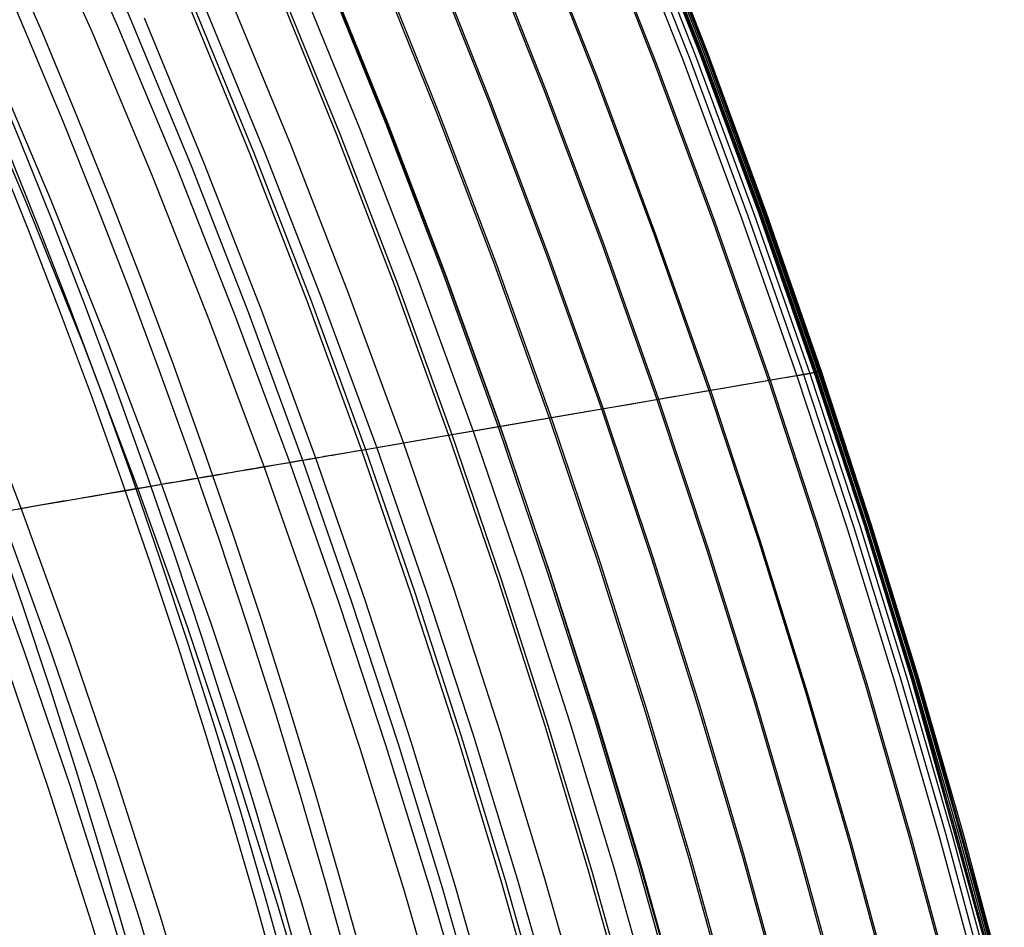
# Model space of a CAD drawing. Extents: x 112 to 670, y -274 to 273.
# Tile 62 of 84: x 625 to 659, y 49 to 81. Entities that reach past the tile are written whole.
import ezdxf

# ---------------------------------------------------------------- set-up
doc = ezdxf.new("R2010")
doc.units = 0
doc.layers.add('PREDEFINITO', color=7, linetype='CONTINUOUS')

msp = doc.modelspace()

# ---------------------------------------------------------------- linework, layer by layer
at = {"layer": 'PREDEFINITO'}
for p, q in [((626.38, 86.139, -16.114), (628.583, 81.077, -16.126)), ((624.979, 85.725, 270.234), (627.197, 80.708, 270.215)), ((625.868, 85.967, 270.592), (628.089, 80.928, 270.573)), ((646.135, 85.375, 270.288), (648.303, 79.855, 270.26)), ((646.298, 85.42, 269.895), (648.464, 79.894, 269.863)), ((646.326, 85.44, 257.597), (648.483, 79.91, 257.561)), ((646.374, 85.452, 258.776), (648.531, 79.92, 258.74)), ((646.379, 85.443, 269.607), (648.543, 79.914, 269.572)), ((646.449, 85.464, 269.201), (648.611, 79.932, 269.165)), ((646.5, 85.479, 268.671), (648.661, 79.945, 268.635)), ((646.515, 85.486, 262.638), (648.673, 79.951, 262.603)), ((646.548, 85.494, 263.815), (648.706, 79.958, 263.779)), ((646.559, 85.495, 267.486), (648.718, 79.96, 267.45)), ((644.727, 85.046, 223.747), (646.88, 79.556, 223.714)), ((644.785, 85.061, 224.924), (646.937, 79.568, 224.891)), ((645.679, 85.26, 270.698), (647.847, 79.752, 270.672)), ((645.912, 85.318, 270.59), (648.081, 79.804, 270.565)), ((642.662, 84.538, 180.071), (644.808, 79.098, 180.042)), ((642.718, 84.551, 181.249), (644.864, 79.11, 181.219)), ((640.855, 84.093, 142.531), (642.996, 78.698, 142.504)), ((640.913, 84.107, 143.708), (643.054, 78.711, 143.681)), ((638.936, 83.62, 104.244), (641.071, 78.273, 104.22)), ((638.997, 83.635, 105.422), (641.132, 78.286, 105.398)), ((637.121, 83.173, 71.086), (639.251, 77.871, 71.065)), ((637.19, 83.19, 72.26), (639.32, 77.886, 72.239)), ((635.353, 82.737, 41.638), (637.477, 77.479, 41.619)), ((635.385, 82.724, 271.73), (637.523, 77.472, 271.708)), ((635.421, 82.754, 42.823), (637.546, 77.495, 42.803)), ((633.638, 82.316, 17.425), (635.757, 77.1, 17.408)), ((633.751, 82.343, 18.57), (635.87, 77.125, 18.553)), ((634.451, 82.494, 271.693), (636.586, 77.265, 271.672)), ((630.612, 81.571, -7.983), (632.721, 76.43, -7.999)), ((630.753, 81.605, -6.75), (632.863, 76.462, -6.766)), ((631.102, 81.669, 271.398), (633.228, 76.524, 271.378)), ((632.03, 81.898, 271.528), (634.158, 76.729, 271.508)), ((628.089, 80.928, 270.573), (630.206, 75.857, 270.555)), ((628.583, 81.077, -16.126), (630.682, 75.985, -16.136)), ((629.032, 81.186, -15.286), (631.133, 76.084, -15.298)), ((627.197, 80.708, 270.215), (629.311, 75.659, 270.199)), ((648.303, 79.855, 270.26), (650.358, 74.311, 270.234)), ((648.464, 79.894, 269.863), (650.517, 74.345, 269.833)), ((648.483, 79.91, 257.561), (650.528, 74.357, 257.529)), ((648.531, 79.92, 258.74), (650.576, 74.366, 258.708)), ((648.543, 79.914, 269.572), (650.594, 74.363, 269.541)), ((648.611, 79.932, 269.165), (650.66, 74.378, 269.133)), ((648.661, 79.945, 268.635), (650.708, 74.389, 268.602)), ((648.673, 79.951, 262.603), (650.718, 74.394, 262.57)), ((648.706, 79.958, 263.779), (650.751, 74.4, 263.746)), ((648.718, 79.96, 267.45), (650.765, 74.402, 267.416)), ((622.821, 79.631, 267.728), (624.92, 74.691, 267.714)), ((623.642, 79.833, 268.291), (625.744, 74.873, 268.277)), ((646.88, 79.556, 223.714), (648.92, 74.042, 223.684)), ((646.937, 79.568, 224.891), (648.978, 74.053, 224.861)), ((647.847, 79.752, 270.672), (649.903, 74.22, 270.649)), ((648.081, 79.804, 270.565), (650.137, 74.267, 270.541)), ((644.808, 79.098, 180.042), (646.844, 73.635, 180.015)), ((644.864, 79.11, 181.219), (646.899, 73.646, 181.192)), ((642.996, 78.698, 142.504), (645.027, 73.279, 142.479)), ((643.054, 78.711, 143.681), (645.085, 73.291, 143.656)), ((641.071, 78.273, 104.22), (643.097, 72.901, 104.198)), ((641.132, 78.286, 105.398), (643.158, 72.913, 105.376)), ((639.251, 77.871, 71.065), (641.272, 72.544, 71.045)), ((639.32, 77.886, 72.239), (641.342, 72.558, 72.219)), ((637.477, 77.479, 41.619), (639.494, 72.196, 41.601)), ((637.523, 77.472, 271.708), (639.553, 72.193, 271.689)), ((637.546, 77.495, 42.803), (639.563, 72.209, 42.786)), ((635.757, 77.1, 17.408), (637.769, 71.859, 17.393)), ((635.87, 77.125, 18.553), (637.882, 71.881, 18.537)), ((636.586, 77.265, 271.672), (638.613, 72.009, 271.652)), ((632.721, 76.43, -7.999), (634.725, 71.263, -8.014)), ((632.863, 76.462, -6.766), (634.868, 71.291, -6.781)), ((633.228, 76.524, 271.378), (635.247, 71.35, 271.36)), ((634.158, 76.729, 271.508), (636.179, 71.532, 271.489)), ((631.133, 76.084, -15.298), (633.13, 70.954, -15.309)), ((630.206, 75.857, 270.555), (632.217, 70.757, 270.539)), ((630.682, 75.985, -16.136), (632.677, 70.866, -16.146)), ((629.311, 75.659, 270.199), (631.319, 70.581, 270.183)), ((624.92, 74.691, 267.714), (626.917, 69.72, 267.701)), ((625.744, 74.873, 268.277), (627.743, 69.881, 268.263)), ((650.517, 74.345, 269.833), (652.457, 68.777, 269.806)), ((650.528, 74.357, 257.529), (652.461, 68.785, 257.499)), ((650.576, 74.366, 258.708), (652.509, 68.793, 258.678)), ((650.594, 74.363, 269.541), (652.532, 68.792, 269.512)), ((650.66, 74.378, 269.133), (652.597, 68.805, 269.103)), ((650.708, 74.389, 268.602), (652.644, 68.814, 268.572)), ((650.718, 74.394, 262.57), (652.652, 68.818, 262.54)), ((650.751, 74.4, 263.746), (652.685, 68.823, 263.716)), ((650.765, 74.402, 267.416), (652.699, 68.825, 267.386)), ((648.92, 74.042, 223.684), (650.85, 68.509, 223.657)), ((648.978, 74.053, 224.861), (650.908, 68.519, 224.833)), ((649.903, 74.22, 270.649), (651.846, 68.669, 270.628)), ((650.137, 74.267, 270.541), (652.08, 68.709, 270.519)), ((650.358, 74.311, 270.234), (652.3, 68.748, 270.21)), ((646.844, 73.635, 180.015), (648.769, 68.152, 179.99)), ((646.899, 73.646, 181.192), (648.825, 68.162, 181.167)), ((645.027, 73.279, 142.479), (646.948, 67.84, 142.457)), ((645.085, 73.291, 143.656), (647.006, 67.85, 143.634)), ((643.097, 72.901, 104.198), (645.014, 67.509, 104.178)), ((643.158, 72.913, 105.376), (645.075, 67.519, 105.356)), ((641.272, 72.544, 71.045), (643.186, 67.195, 71.027)), ((641.342, 72.558, 72.219), (643.255, 67.207, 72.201)), ((638.613, 72.009, 271.652), (640.533, 66.729, 271.634)), ((639.494, 72.196, 41.601), (641.404, 66.89, 41.585)), ((639.553, 72.193, 271.689), (641.475, 66.89, 271.671)), ((639.563, 72.209, 42.786), (641.473, 66.902, 42.769)), ((637.769, 71.859, 17.393), (639.675, 66.594, 17.378)), ((637.882, 71.881, 18.537), (639.788, 66.613, 18.523)), ((634.725, 71.263, -8.014), (636.624, 66.071, -8.027)), ((634.868, 71.291, -6.781), (636.767, 66.096, -6.794)), ((635.247, 71.35, 271.36), (637.159, 66.151, 271.344)), ((636.179, 71.532, 271.489), (638.093, 66.311, 271.472)), ((633.13, 70.954, -15.309), (635.023, 65.799, -15.319)), ((631.319, 70.581, 270.183), (633.223, 65.476, 270.169)), ((632.217, 70.757, 270.539), (634.122, 65.63, 270.525)), ((632.677, 70.866, -16.146), (634.568, 65.722, -16.155)), ((627.743, 69.881, 268.263), (629.638, 64.863, 268.251)), ((626.917, 69.72, 267.701), (628.81, 64.721, 267.689)), ((622.852, 68.925, 264.235), (624.736, 64.023, 264.225)), ((640.7, 66.769, 29.962), (652.509, 68.793, 258.678)), ((651.201, 68.558, 270.827), (650.555, 68.447, 271.002)), ((650.85, 68.509, 223.657), (652.596, 63.187, 223.633)), ((650.908, 68.519, 224.833), (652.655, 63.196, 224.81)), ((651.523, 68.613, 270.731), (651.201, 68.558, 270.827)), ((651.846, 68.669, 270.628), (651.523, 68.613, 270.731)), ((651.907, 68.679, 270.607), (651.846, 68.669, 270.628)), ((651.846, 68.669, 270.628), (653.604, 63.328, 270.61)), ((651.938, 68.684, 270.596), (651.907, 68.679, 270.607)), ((651.953, 68.687, 270.59), (651.938, 68.684, 270.596)), ((651.968, 68.69, 270.584), (651.953, 68.687, 270.59)), ((651.983, 68.692, 270.577), (651.968, 68.69, 270.584)), ((651.997, 68.695, 270.57), (651.983, 68.692, 270.577)), ((652.012, 68.697, 270.563), (651.997, 68.695, 270.57)), ((652.026, 68.7, 270.555), (652.012, 68.697, 270.563)), ((652.04, 68.702, 270.547), (652.026, 68.7, 270.555)), ((652.047, 68.703, 270.543), (652.04, 68.702, 270.547)), ((652.054, 68.704, 270.538), (652.047, 68.703, 270.543)), ((652.06, 68.705, 270.534), (652.054, 68.704, 270.538)), ((652.067, 68.707, 270.529), (652.06, 68.705, 270.534)), ((652.074, 68.708, 270.524), (652.067, 68.707, 270.529)), ((652.08, 68.709, 270.519), (652.074, 68.708, 270.524)), ((652.089, 68.71, 270.513), (652.08, 68.709, 270.519)), ((652.08, 68.709, 270.519), (653.839, 63.363, 270.501)), ((652.097, 68.712, 270.505), (652.089, 68.71, 270.513)), ((652.106, 68.713, 270.498), (652.097, 68.712, 270.505)), ((652.114, 68.715, 270.491), (652.106, 68.713, 270.498)), ((652.122, 68.716, 270.483), (652.114, 68.715, 270.491)), ((652.13, 68.718, 270.475), (652.122, 68.716, 270.483)), ((652.138, 68.719, 270.466), (652.13, 68.718, 270.475)), ((652.145, 68.72, 270.458), (652.138, 68.719, 270.466)), ((652.153, 68.722, 270.449), (652.145, 68.72, 270.458)), ((652.16, 68.723, 270.44), (652.153, 68.722, 270.449)), ((652.175, 68.726, 270.422), (652.16, 68.723, 270.44)), ((652.189, 68.728, 270.403), (652.175, 68.726, 270.422)), ((652.203, 68.73, 270.383), (652.189, 68.728, 270.403)), ((652.216, 68.733, 270.363), (652.203, 68.73, 270.383)), ((652.229, 68.735, 270.342), (652.216, 68.733, 270.363)), ((652.242, 68.737, 270.321), (652.229, 68.735, 270.342)), ((652.254, 68.74, 270.299), (652.242, 68.737, 270.321)), ((652.278, 68.744, 270.255), (652.254, 68.74, 270.299)), ((652.3, 68.748, 270.21), (652.278, 68.744, 270.255)), ((652.323, 68.752, 270.161), (652.3, 68.748, 270.21)), ((652.3, 68.748, 270.21), (654.058, 63.396, 270.189)), ((652.345, 68.756, 270.111), (652.323, 68.752, 270.161)), ((652.367, 68.76, 270.061), (652.345, 68.756, 270.111)), ((652.387, 68.764, 270.011), (652.367, 68.76, 270.061)), ((652.406, 68.767, 269.96), (652.387, 68.764, 270.011)), ((652.424, 68.771, 269.909), (652.406, 68.767, 269.96)), ((652.441, 68.774, 269.858), (652.424, 68.771, 269.909)), ((652.457, 68.777, 269.806), (652.441, 68.774, 269.858)), ((652.478, 68.781, 269.734), (652.457, 68.777, 269.806)), ((652.457, 68.777, 269.806), (654.213, 63.421, 269.783)), ((652.461, 68.785, 257.499), (654.21, 63.426, 257.474)), ((652.498, 68.785, 269.661), (652.478, 68.781, 269.734)), ((652.516, 68.789, 269.587), (652.498, 68.785, 269.661)), ((652.509, 68.793, 258.678), (652.717, 68.829, 265.549)), ((652.509, 68.793, 258.678), (654.258, 63.434, 258.653)), ((652.532, 68.792, 269.512), (652.516, 68.789, 269.587)), ((652.552, 68.796, 269.411), (652.532, 68.792, 269.512)), ((652.532, 68.792, 269.512), (654.287, 63.434, 269.487)), ((652.569, 68.799, 269.309), (652.552, 68.796, 269.411)), ((652.584, 68.802, 269.206), (652.569, 68.799, 269.309)), ((652.597, 68.805, 269.103), (652.584, 68.802, 269.206)), ((652.624, 68.81, 268.838), (652.597, 68.805, 269.103)), ((652.597, 68.805, 269.103), (654.35, 63.444, 269.077)), ((652.644, 68.814, 268.572), (652.624, 68.81, 268.838)), ((652.677, 68.821, 267.978), (652.644, 68.814, 268.572)), ((652.644, 68.814, 268.572), (654.395, 63.452, 268.546)), ((652.652, 68.818, 262.54), (654.401, 63.455, 262.514)), ((652.699, 68.825, 267.386), (652.677, 68.821, 267.978)), ((652.685, 68.823, 263.716), (654.435, 63.46, 263.691)), ((652.717, 68.828, 266.466), (652.699, 68.825, 267.386)), ((652.699, 68.825, 267.386), (654.45, 63.461, 267.36)), ((652.717, 68.829, 265.549), (652.717, 68.828, 266.466)), ((649.263, 68.226, 271.285), (648.616, 68.115, 271.395)), ((648.769, 68.152, 179.99), (650.512, 62.877, 179.969)), ((648.825, 68.162, 181.167), (650.568, 62.886, 181.146)), ((649.909, 68.337, 271.154), (649.263, 68.226, 271.285)), ((650.555, 68.447, 271.002), (649.909, 68.337, 271.154)), ((647.32, 67.893, 271.561), (646.672, 67.782, 271.619)), ((646.948, 67.84, 142.457), (648.689, 62.607, 142.438)), ((647.006, 67.85, 143.634), (648.747, 62.615, 143.615)), ((647.968, 68.004, 271.487), (647.32, 67.893, 271.561)), ((648.616, 68.115, 271.395), (647.968, 68.004, 271.487)), ((645.374, 67.559, 271.693), (644.075, 67.336, 271.718)), ((645.014, 67.509, 104.178), (646.751, 62.319, 104.161)), ((645.075, 67.519, 105.356), (646.813, 62.328, 105.339)), ((646.023, 67.67, 271.663), (645.374, 67.559, 271.693)), ((646.672, 67.782, 271.619), (646.023, 67.67, 271.663)), ((644.075, 67.336, 271.718), (642.775, 67.113, 271.707)), ((643.186, 67.195, 71.027), (644.92, 62.047, 71.012)), ((643.255, 67.207, 72.201), (644.989, 62.057, 72.186)), ((642.775, 67.113, 271.707), (640.533, 66.729, 271.634)), ((641.404, 66.89, 41.585), (643.135, 61.782, 41.572)), ((641.473, 66.902, 42.769), (643.204, 61.792, 42.756)), ((641.475, 66.89, 271.671), (643.216, 61.785, 271.655)), ((636.767, 66.096, -6.794), (639.788, 66.613, 18.523)), ((639.312, 66.52, 271.574), (638.702, 66.415, 271.53)), ((640.533, 66.729, 271.634), (639.312, 66.52, 271.574)), ((639.675, 66.594, 17.378), (641.403, 61.525, 17.366)), ((639.788, 66.613, 18.523), (640.7, 66.769, 29.962)), ((639.788, 66.613, 18.523), (641.516, 61.542, 18.511)), ((640.533, 66.729, 271.634), (642.273, 61.645, 271.619)), ((636.368, 66.028, -10.029), (636.767, 66.096, -6.794)), ((636.775, 66.085, 271.274), (636.392, 66.019, 271.195)), ((636.767, 66.096, -6.794), (638.49, 61.093, -6.806)), ((637.159, 66.151, 271.344), (636.775, 66.085, 271.274)), ((637.626, 66.231, 271.414), (637.159, 66.151, 271.344)), ((637.159, 66.151, 271.344), (638.893, 61.143, 271.33)), ((638.093, 66.311, 271.472), (637.626, 66.231, 271.414)), ((638.702, 66.415, 271.53), (638.093, 66.311, 271.472)), ((638.093, 66.311, 271.472), (639.829, 61.282, 271.458)), ((634.873, 65.759, 270.783), (634.497, 65.695, 270.658)), ((634.568, 65.722, -16.155), (634.689, 65.743, -15.955)), ((634.689, 65.743, -15.955), (634.805, 65.762, -15.75)), ((634.805, 65.762, -15.75), (634.916, 65.781, -15.538)), ((635.25, 65.824, 270.9), (634.873, 65.759, 270.783)), ((634.916, 65.781, -15.538), (635.023, 65.799, -15.319)), ((635.023, 65.799, -15.319), (635.107, 65.814, -15.136)), ((635.023, 65.799, -15.319), (636.74, 60.835, -15.327)), ((635.107, 65.814, -15.136), (635.188, 65.827, -14.948)), ((635.188, 65.827, -14.948), (635.265, 65.84, -14.757)), ((635.63, 65.889, 271.007), (635.25, 65.824, 270.9)), ((635.265, 65.84, -14.757), (635.34, 65.853, -14.561)), ((635.34, 65.853, -14.561), (635.412, 65.865, -14.362)), ((635.412, 65.865, -14.362), (635.482, 65.877, -14.159)), ((635.482, 65.877, -14.159), (635.613, 65.899, -13.742)), ((635.613, 65.899, -13.742), (635.734, 65.92, -13.313)), ((636.01, 65.954, 271.106), (635.63, 65.889, 271.007)), ((635.734, 65.92, -13.313), (635.846, 65.939, -12.872)), ((635.846, 65.939, -12.872), (635.95, 65.957, -12.419)), ((635.95, 65.957, -12.419), (636.046, 65.973, -11.957)), ((636.392, 66.019, 271.195), (636.01, 65.954, 271.106)), ((636.046, 65.973, -11.957), (636.219, 66.002, -11.006)), ((636.219, 66.002, -11.006), (636.368, 66.028, -10.029)), ((636.624, 66.071, -8.027), (638.347, 61.072, -8.039)), ((632.762, 65.398, 269.968), (632.305, 65.319, 269.755)), ((632.609, 65.389, -18.208), (632.769, 65.416, -18.096)), ((633.223, 65.476, 270.169), (632.762, 65.398, 269.968)), ((632.769, 65.416, -18.096), (632.926, 65.443, -17.979)), ((632.926, 65.443, -17.979), (633.08, 65.469, -17.857)), ((633.08, 65.469, -17.857), (633.232, 65.495, -17.729)), ((633.671, 65.553, 270.353), (633.223, 65.476, 270.169)), ((633.223, 65.476, 270.169), (634.95, 60.558, 270.157)), ((633.232, 65.495, -17.729), (633.38, 65.52, -17.596)), ((633.38, 65.52, -17.596), (633.526, 65.545, -17.458)), ((633.526, 65.545, -17.458), (633.668, 65.569, -17.315)), ((633.668, 65.569, -17.315), (633.807, 65.593, -17.165)), ((634.122, 65.63, 270.525), (633.671, 65.553, 270.353)), ((633.807, 65.593, -17.165), (633.943, 65.616, -17.011)), ((633.943, 65.616, -17.011), (634.075, 65.638, -16.851)), ((634.075, 65.638, -16.851), (634.204, 65.66, -16.685)), ((634.497, 65.695, 270.658), (634.122, 65.63, 270.525)), ((634.122, 65.63, 270.525), (635.851, 60.692, 270.513)), ((634.204, 65.66, -16.685), (634.329, 65.682, -16.514)), ((634.329, 65.682, -16.514), (634.451, 65.702, -16.337)), ((634.451, 65.702, -16.337), (634.568, 65.722, -16.155)), ((634.568, 65.722, -16.155), (636.284, 60.768, -16.162)), ((630.511, 65.03, -19.153), (630.696, 65.062, -19.102)), ((630.954, 65.088, 269.05), (630.512, 65.012, 268.794)), ((630.696, 65.062, -19.102), (630.88, 65.093, -19.045)), ((630.88, 65.093, -19.045), (631.062, 65.125, -18.984)), ((631.401, 65.164, 269.296), (630.954, 65.088, 269.05)), ((631.062, 65.125, -18.984), (631.243, 65.155, -18.918)), ((631.243, 65.155, -18.918), (631.421, 65.186, -18.847)), ((631.851, 65.241, 269.531), (631.401, 65.164, 269.296)), ((631.421, 65.186, -18.847), (631.597, 65.216, -18.77)), ((631.597, 65.216, -18.77), (631.772, 65.246, -18.689)), ((631.772, 65.246, -18.689), (631.944, 65.275, -18.603)), ((632.305, 65.319, 269.755), (631.851, 65.241, 269.531)), ((631.944, 65.275, -18.603), (632.114, 65.304, -18.512)), ((632.114, 65.304, -18.512), (632.281, 65.333, -18.416)), ((632.281, 65.333, -18.416), (632.446, 65.361, -18.314)), ((632.446, 65.361, -18.314), (632.609, 65.389, -18.208)), ((628.81, 64.721, 267.689), (628.277, 64.629, 267.302)), ((628.586, 64.701, -19.412), (628.783, 64.735, -19.407)), ((628.783, 64.735, -19.407), (628.979, 64.768, -19.397)), ((629.222, 64.791, 267.974), (628.81, 64.721, 267.689)), ((628.81, 64.721, 267.689), (630.529, 59.902, 267.679)), ((628.979, 64.768, -19.397), (629.174, 64.802, -19.383)), ((629.174, 64.802, -19.383), (629.369, 64.835, -19.364)), ((629.638, 64.863, 268.251), (629.222, 64.791, 267.974)), ((629.369, 64.835, -19.364), (629.562, 64.868, -19.34)), ((629.562, 64.868, -19.34), (629.755, 64.901, -19.312)), ((630.073, 64.937, 268.527), (629.638, 64.863, 268.251)), ((629.638, 64.863, 268.251), (631.359, 60.025, 268.24)), ((629.755, 64.901, -19.312), (629.946, 64.934, -19.28)), ((629.946, 64.934, -19.28), (630.135, 64.966, -19.242)), ((630.512, 65.012, 268.794), (630.073, 64.937, 268.527)), ((630.135, 64.966, -19.242), (630.324, 64.998, -19.2)), ((630.324, 64.998, -19.2), (630.511, 65.03, -19.153)), ((626.719, 64.363, 266.058), (626.214, 64.276, 265.617)), ((626.596, 64.36, -19.227), (626.795, 64.394, -19.264)), ((627.232, 64.451, 266.486), (626.719, 64.363, 266.058)), ((626.795, 64.394, -19.264), (626.995, 64.428, -19.298)), ((626.995, 64.428, -19.298), (627.194, 64.462, -19.327)), ((627.194, 64.462, -19.327), (627.394, 64.497, -19.352)), ((627.751, 64.539, 266.901), (627.232, 64.451, 266.486)), ((627.394, 64.497, -19.352), (627.593, 64.531, -19.373)), ((627.593, 64.531, -19.373), (627.793, 64.565, -19.389)), ((628.277, 64.629, 267.302), (627.751, 64.539, 266.901)), ((627.793, 64.565, -19.389), (627.992, 64.599, -19.402)), ((627.992, 64.599, -19.402), (628.19, 64.633, -19.41)), ((628.19, 64.633, -19.41), (628.388, 64.667, -19.413)), ((628.388, 64.667, -19.413), (628.586, 64.701, -19.412)), ((624.736, 64.023, 264.225), (624.006, 63.898, 263.478)), ((624.629, 64.022, -18.631), (624.822, 64.056, -18.708)), ((625.222, 64.106, 264.7), (624.736, 64.023, 264.225)), ((624.736, 64.023, 264.225), (626.448, 59.297, 264.216)), ((624.822, 64.056, -18.708), (625.016, 64.089, -18.781)), ((625.016, 64.089, -18.781), (625.211, 64.122, -18.851)), ((625.211, 64.122, -18.851), (625.407, 64.156, -18.916)), ((625.714, 64.191, 265.164), (625.222, 64.106, 264.7)), ((625.407, 64.156, -18.916), (625.604, 64.19, -18.978)), ((625.604, 64.19, -18.978), (625.801, 64.224, -19.036)), ((626.214, 64.276, 265.617), (625.714, 64.191, 265.164)), ((625.801, 64.224, -19.036), (625.999, 64.258, -19.089)), ((625.999, 64.258, -19.089), (626.198, 64.292, -19.139)), ((626.198, 64.292, -19.139), (626.396, 64.326, -19.185)), ((626.396, 64.326, -19.185), (626.596, 64.36, -19.227)), ((623.133, 63.765, -17.882), (624.827, 59.07, -17.878)), ((624.006, 63.898, 263.478), (625.716, 59.189, 263.47)), ((653.839, 63.363, 270.501), (655.495, 58.003, 270.485)), ((654.058, 63.396, 270.189), (655.714, 58.032, 270.172)), ((654.21, 63.426, 257.474), (655.858, 58.056, 257.451)), ((654.213, 63.421, 269.783), (655.867, 58.052, 269.763)), ((654.258, 63.434, 258.653), (655.907, 58.062, 258.63)), ((654.287, 63.434, 269.487), (655.939, 58.063, 269.465)), ((654.35, 63.444, 269.077), (656.001, 58.071, 269.055)), ((654.395, 63.452, 268.546), (656.046, 58.078, 268.523)), ((654.401, 63.455, 262.514), (656.05, 58.08, 262.492)), ((654.435, 63.46, 263.691), (656.084, 58.084, 263.668)), ((654.45, 63.461, 267.36), (656.099, 58.085, 267.337)), ((652.596, 63.187, 223.633), (654.242, 57.852, 223.612)), ((652.655, 63.196, 224.81), (654.301, 57.859, 224.789)), ((653.604, 63.328, 270.61), (655.26, 57.974, 270.594)), ((650.512, 62.877, 179.969), (652.155, 57.589, 179.95)), ((650.568, 62.886, 181.146), (652.211, 57.596, 181.127)), ((646.751, 62.319, 104.161), (648.389, 57.114, 104.146)), ((646.813, 62.328, 105.339), (648.451, 57.122, 105.324)), ((648.689, 62.607, 142.438), (650.329, 57.359, 142.421)), ((648.747, 62.615, 143.615), (650.388, 57.366, 143.598)), ((644.92, 62.047, 71.012), (646.555, 56.883, 70.998)), ((644.989, 62.057, 72.186), (646.625, 56.892, 72.172)), ((642.273, 61.645, 271.619), (643.914, 56.544, 271.606)), ((643.135, 61.782, 41.572), (644.768, 56.658, 41.56)), ((643.204, 61.792, 42.756), (644.837, 56.667, 42.743)), ((643.216, 61.785, 271.655), (644.858, 56.663, 271.642)), ((639.829, 61.282, 271.458), (641.467, 56.236, 271.445)), ((641.403, 61.525, 17.366), (643.033, 56.44, 17.356)), ((641.516, 61.542, 18.511), (643.147, 56.454, 18.5)), ((638.347, 61.072, -8.039), (639.973, 56.054, -8.049)), ((638.49, 61.093, -6.806), (640.116, 56.073, -6.816)), ((638.893, 61.143, 271.33), (640.53, 56.118, 271.317)), ((635.851, 60.692, 270.513), (637.483, 55.734, 270.502)), ((636.284, 60.768, -16.162), (637.905, 55.796, -16.169)), ((636.74, 60.835, -15.327), (638.362, 55.853, -15.335)), ((634.95, 60.558, 270.157), (636.581, 55.62, 270.147)), ((630.529, 59.902, 267.679), (632.154, 55.063, 267.67)), ((631.359, 60.025, 268.24), (632.985, 55.168, 268.231)), ((626.448, 59.297, 264.216), (628.066, 54.548, 264.208)), ((624.078, 58.958, -17.39), (625.68, 54.257, -17.386)), ((624.827, 59.07, -17.878), (626.429, 54.352, -17.875)), ((625.716, 59.189, 263.47), (627.333, 54.456, 263.463)), ((654.242, 57.852, 223.612), (655.789, 52.507, 223.595)), ((654.301, 57.859, 224.789), (655.847, 52.513, 224.771)), ((655.26, 57.974, 270.594), (656.815, 52.609, 270.58)), ((655.495, 58.003, 270.485), (657.05, 52.633, 270.471)), ((655.714, 58.032, 270.172), (657.268, 52.656, 270.156)), ((655.858, 58.056, 257.451), (658.855, 47.286, 257.416)), ((655.867, 58.052, 269.763), (657.42, 52.673, 269.746)), ((655.907, 58.062, 258.63), (658.904, 47.29, 258.595)), ((655.939, 58.063, 269.465), (657.491, 52.681, 269.447)), ((656.001, 58.071, 269.055), (657.552, 52.688, 269.036)), ((656.046, 58.078, 268.523), (657.595, 52.693, 268.503)), ((656.05, 58.08, 262.492), (659.048, 47.302, 262.456)), ((656.084, 58.084, 263.668), (659.082, 47.305, 263.633)), ((656.099, 58.085, 267.337), (657.649, 52.699, 267.318)), ((652.155, 57.589, 179.95), (653.699, 52.289, 179.934)), ((652.211, 57.596, 181.127), (653.756, 52.295, 181.111)), ((650.329, 57.359, 142.421), (651.872, 52.099, 142.407)), ((650.388, 57.366, 143.598), (651.93, 52.105, 143.583)), ((646.555, 56.883, 70.998), (648.093, 51.707, 70.987)), ((646.625, 56.892, 72.172), (648.163, 51.714, 72.161)), ((648.389, 57.114, 104.146), (649.93, 51.897, 104.133)), ((648.451, 57.122, 105.324), (649.991, 51.904, 105.311)), ((643.147, 56.454, 18.5), (644.681, 51.352, 18.491)), ((643.914, 56.544, 271.606), (645.457, 51.428, 271.594)), ((644.768, 56.658, 41.56), (646.305, 51.521, 41.549)), ((644.837, 56.667, 42.743), (646.374, 51.528, 42.733)), ((644.858, 56.663, 271.642), (646.403, 51.526, 271.63)), ((640.53, 56.118, 271.317), (642.07, 51.076, 271.307)), ((641.467, 56.236, 271.445), (643.008, 51.173, 271.434)), ((643.033, 56.44, 17.356), (644.567, 51.34, 17.346)), ((637.905, 55.796, -16.169), (639.431, 50.808, -16.175)), ((638.362, 55.853, -15.335), (639.89, 50.855, -15.341)), ((639.973, 56.054, -8.049), (641.504, 51.022, -8.058)), ((640.116, 56.073, -6.816), (641.647, 51.037, -6.824)), ((636.581, 55.62, 270.147), (638.117, 50.665, 270.137)), ((637.483, 55.734, 270.502), (639.02, 50.759, 270.492)), ((632.985, 55.168, 268.231), (634.516, 50.291, 268.223)), ((632.154, 55.063, 267.67), (633.684, 50.204, 267.662)), ((627.333, 54.456, 263.463), (628.858, 49.703, 263.456)), ((628.066, 54.548, 264.208), (629.591, 49.779, 264.202)), ((625.68, 54.257, -17.386), (627.191, 49.537, -17.383)), ((626.429, 54.352, -17.875), (627.941, 49.615, -17.872)), ((657.42, 52.673, 269.746), (658.873, 47.286, 269.731)), ((657.491, 52.681, 269.447), (658.943, 47.292, 269.431)), ((657.552, 52.688, 269.036), (659.003, 47.297, 269.019)), ((657.595, 52.693, 268.503), (659.046, 47.301, 268.487)), ((657.649, 52.699, 267.318), (659.098, 47.306, 267.301)), ((655.789, 52.507, 223.595), (657.236, 47.153, 223.58)), ((655.847, 52.513, 224.771), (657.295, 47.158, 224.756)), ((656.815, 52.609, 270.58), (658.27, 47.235, 270.569)), ((657.05, 52.633, 270.471), (658.505, 47.254, 270.459)), ((657.268, 52.656, 270.156), (658.723, 47.273, 270.143)), ((651.872, 52.099, 142.407), (653.316, 46.83, 142.395)), ((651.93, 52.105, 143.583), (653.374, 46.835, 143.571)), ((653.699, 52.289, 179.934), (655.145, 46.981, 179.921)), ((653.756, 52.295, 181.111), (655.202, 46.985, 181.098)), ((648.093, 51.707, 70.987), (649.535, 46.519, 70.977)), ((648.163, 51.714, 72.161), (649.605, 46.525, 72.151)), ((649.93, 51.897, 104.133), (651.373, 46.67, 104.123)), ((649.991, 51.904, 105.311), (651.434, 46.675, 105.3)), ((644.567, 51.34, 17.346), (646.006, 46.228, 17.339)), ((644.681, 51.352, 18.491), (646.12, 46.238, 18.483)), ((645.457, 51.428, 271.594), (646.903, 46.299, 271.584)), ((646.305, 51.521, 41.549), (647.745, 46.371, 41.54)), ((646.374, 51.528, 42.733), (647.814, 46.377, 42.724)), ((646.403, 51.526, 271.63), (647.849, 46.377, 271.621)), ((641.504, 51.022, -8.058), (642.94, 45.976, -8.065)), ((641.647, 51.037, -6.824), (643.083, 45.988, -6.832)), ((642.07, 51.076, 271.307), (643.513, 46.02, 271.298)), ((643.008, 51.173, 271.434), (644.452, 46.097, 271.425)), ((638.117, 50.665, 270.137), (639.557, 45.694, 270.13)), ((639.02, 50.759, 270.492), (640.461, 45.769, 270.484)), ((639.431, 50.808, -16.175), (640.863, 45.806, -16.179)), ((639.89, 50.855, -15.341), (641.323, 45.844, -15.347)), ((634.516, 50.291, 268.223), (635.953, 45.398, 268.217)), ((633.684, 50.204, 267.662), (635.12, 45.329, 267.656)), ((627.941, 49.615, -17.872), (629.362, 44.86, -17.87)), ((628.858, 49.703, 263.456), (630.289, 44.932, 263.451)), ((629.591, 49.779, 264.202), (631.023, 44.992, 264.196)), ((627.191, 49.537, -17.383), (628.612, 44.798, -17.38))]:
    msp.add_line(p, q, dxfattribs=at)
for centre, radius in [((390, -18.831, 7.436), 255.559), ((390, -18.831, 20.802), 255.036), ((390, -18.831, -7.573), 253.393), ((390, -18.831, 28.418), 252.871), ((390, -18.831, -9.141), 252.497), ((390, -18.831, -11.306), 247.793), ((391, -17.718, 17.96), 240), ((391, -17.718, 2.96), 240), ((390, -18.831, -11.306), 239.953), ((390, -18.831, 36.408), 239.729), ((391, -25.718, -6.04), 240)]:
    msp.add_circle(centre, radius, dxfattribs=at)

doc.saveas('drawing.dxf')
